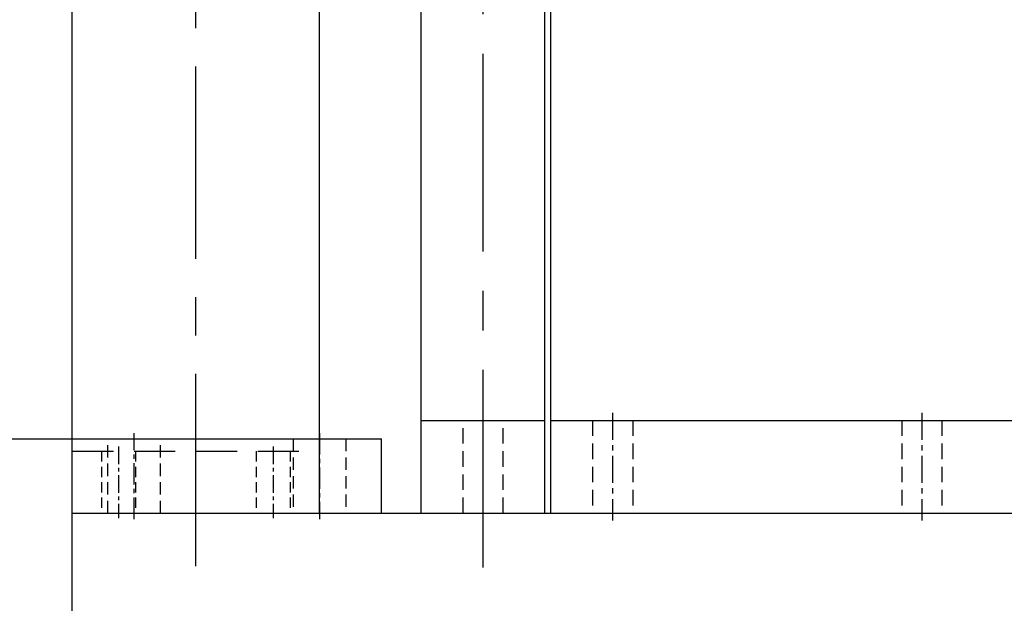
# Model space of a CAD drawing. Header units: millimetres. Extents: x -1657 to 8845, y -11980 to 3013.
# Tile 4 of 256: x 73 to 232, y -1056 to -962. Entities that reach past the tile are written whole.
import ezdxf

# ---------------------------------------------------------------- set-up
doc = ezdxf.new("R2010")
doc.units = ezdxf.units.MM
doc.linetypes.add('CENTER', pattern=[2, 1.25, -0.25, 0.25, -0.25])
doc.linetypes.add('DASHED', pattern=[0.75, 0.5, -0.25])
for name, color, linetype in [('图层12', 94, 'Continuous'), ('图层167', 7, 'Continuous'), ('图层64', 190, 'Continuous'), ('图层8', 201, 'Continuous'), ('方管', 252, 'Continuous')]:
    doc.layers.add(name, color=color, linetype=linetype)

msp = doc.modelspace()

# ---------------------------------------------------------------- linework, layer by layer
at = {"layer": '图层12', "color": 1, "linetype": 'CENTER', "ltscale": 24.8704}
msp.add_line((101.5098, -1050.2382), (101.5098, -900.8862), dxfattribs=at)
at = {"layer": '图层12', "ltscale": 1.625}
for p, q in [((81.5098, -1041.6622), (81.5098, -909.4622)), ((121.5098, -1041.6622), (121.5098, -909.4622)), ((81.5098, -1041.6622), (121.5098, -1041.6622))]:
    msp.add_line(p, q, dxfattribs=at)
at = {"layer": '图层12', "color": 4, "linetype": 'DASHED', "ltscale": 13.333333}
msp.add_line((81.5098, -1031.6622), (121.5098, -1031.6622), dxfattribs=at)
at = {"layer": '图层12', "color": 4, "linetype": 'DASHED', "ltscale": 3.333333}
for p, q in [((86.2598, -1031.6622), (86.2598, -1041.6622)), ((91.7598, -1031.6622), (91.7598, -1041.6622)), ((111.2598, -1031.6622), (111.2598, -1041.6622)), ((116.7598, -1031.6622), (116.7598, -1041.6622))]:
    msp.add_line(p, q, dxfattribs=at)
at = {"layer": '图层12', "color": 1, "linetype": 'CENTER', "ltscale": 2.32}
for p, q in [((89.0098, -1030.8622), (89.0098, -1042.4622)), ((114.0098, -1030.8622), (114.0098, -1042.4622))]:
    msp.add_line(p, q, dxfattribs=at)
at = {"layer": '图层167', "ltscale": 0.425}
for p, q in [((81.5098, -1041.6622), (1001.5098, -1041.6622)), ((81.5098, -1061.6622), (81.5098, -1041.6622))]:
    msp.add_line(p, q, dxfattribs=at)
at = {"layer": '图层64', "color": 1, "linetype": 'CENTER', "ltscale": 25.58496}
msp.add_line((147.9598, -1050.4846), (147.9598, -922.5598), dxfattribs=at)
at = {"layer": '图层64', "ltscale": 1.625}
for p, q in [((137.9598, -1041.6622), (137.9598, -931.3822)), ((157.9598, -1041.6622), (157.9598, -931.3822)), ((137.9598, -1026.6622), (157.9598, -1026.6622)), ((137.9598, -1041.6622), (157.9598, -1041.6622))]:
    msp.add_line(p, q, dxfattribs=at)
at = {"layer": '图层64', "color": 4, "linetype": 'DASHED', "ltscale": 5}
for p, q in [((144.7098, -1041.6622), (144.7098, -1026.6622)), ((151.2098, -1041.6622), (151.2098, -1026.6622))]:
    msp.add_line(p, q, dxfattribs=at)
at = {"layer": '图层8', "ltscale": 1.125}
for p, q in [((158.9098, -1041.6622), (158.9098, -936.6622)), ((158.9098, -1026.6622), (278.9098, -1026.6622)), ((158.9098, -1041.6622), (278.9098, -1041.6622))]:
    msp.add_line(p, q, dxfattribs=at)
at = {"layer": '图层8', "color": 1, "linetype": 'CENTER', "ltscale": 3.48}
for p, q in [((168.9098, -1025.4622), (168.9098, -1042.8622)), ((218.9098, -1025.4622), (218.9098, -1042.8622))]:
    msp.add_line(p, q, dxfattribs=at)
at = {"layer": '图层8', "color": 4, "linetype": 'DASHED', "ltscale": 5}
for p, q in [((165.6598, -1026.6622), (165.6598, -1041.6622)), ((172.1598, -1026.6622), (172.1598, -1041.6622)), ((215.6598, -1026.6622), (215.6598, -1041.6622)), ((222.1598, -1026.6622), (222.1598, -1041.6622))]:
    msp.add_line(p, q, dxfattribs=at)
at = {"layer": '方管', "color": 1, "linetype": 'CENTER', "ltscale": 2.784}
for p, q in [((91.5098, -1042.6222), (91.5098, -1028.7022)), ((121.5098, -1028.7022), (121.5098, -1042.6222))]:
    msp.add_line(p, q, dxfattribs=at)
at = {"layer": '方管', "ltscale": 150}
for p, q in [((69.5098, -1029.6622), (131.5098, -1029.6622)), ((131.5098, -1041.6622), (131.5098, -1029.6622)), ((81.5098, -1041.6622), (131.5098, -1041.6622)), ((81.5098, -1101.6622), (81.5098, -1041.6622))]:
    msp.add_line(p, q, dxfattribs=at)
at = {"layer": '方管', "color": 4, "linetype": 'DASHED', "ltscale": 4}
for p, q in [((87.2598, -1041.6622), (87.2598, -1029.6622)), ((95.7598, -1041.6622), (95.7598, -1029.6622)), ((117.2598, -1029.6622), (117.2598, -1041.6622)), ((125.7598, -1029.6622), (125.7598, -1041.6622))]:
    msp.add_line(p, q, dxfattribs=at)

doc.saveas('drawing.dxf')
